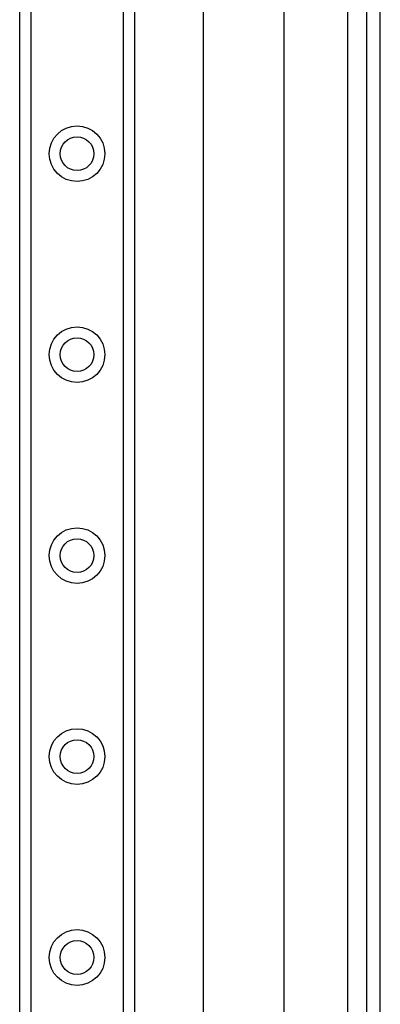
# Model space of a CAD drawing. Header units: inches. Extents: x 8 to 147, y 12 to 95.
# Tile 52 of 82: x 44.09 to 46.36, y 57.94 to 64.15. Entities that reach past the tile are written whole.
import ezdxf

# ---------------------------------------------------------------- set-up
doc = ezdxf.new("R2010")
doc.units = ezdxf.units.IN
doc.header["$LTSCALE"] = 9.374161
doc.header["$MEASUREMENT"] = 0
doc.layers.add('Visible Edges(ANSI)', color=7, linetype='Continuous', lineweight=25)
doc.layers.add('Visible Tangent Edges(ANSI)', color=7, linetype='Continuous', lineweight=25)

msp = doc.modelspace()

# ---------------------------------------------------------------- linework, layer by layer
at = {"layer": 'Visible Edges(ANSI)'}
for p, q in [((44.0868, 32.4652), (44.0868, 75.1386)), ((44.8106, 75.1386), (44.8106, 32.4652)), ((45.247, 54.3633), (45.247, 70.8223)), ((45.754, 69.7739), (45.754, 55.4118)), ((46.2749, 69.3321), (46.2749, 55.8535)), ((46.3625, 55.8535), (46.3625, 69.3321))]:
    msp.add_line(p, q, dxfattribs=at)
for centre in [(44.4487, 63.3091), (44.4487, 62.0414), (44.4487, 60.7738), (44.4487, 59.5062), (44.4487, 58.2386)]:
    msp.add_circle(centre, 0.1063, dxfattribs=at)
at = {"layer": 'Visible Tangent Edges(ANSI)'}
for p, q in [((44.1561, 75.1386), (44.1561, 32.4652)), ((44.7412, 32.4652), (44.7412, 75.1386)), ((46.1551, 69.424), (46.1551, 55.7616))]:
    msp.add_line(p, q, dxfattribs=at)
for centre in [(44.4487, 63.3091), (44.4487, 62.0414), (44.4487, 60.7738), (44.4487, 59.5062), (44.4487, 58.2386)]:
    msp.add_circle(centre, 0.1756, dxfattribs=at)

doc.saveas('drawing.dxf')
